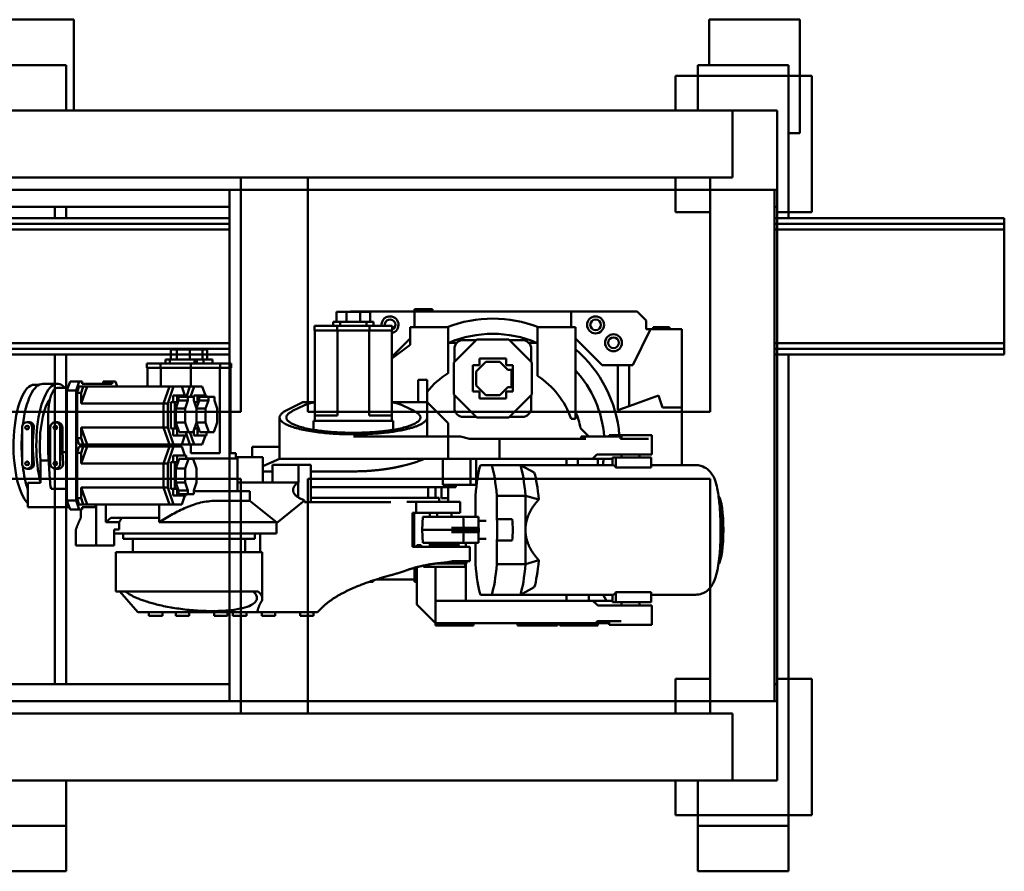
# Model space of a CAD drawing. Header units: millimetres. Extents: x 5419 to 33401, y 455 to 7585.
# Tile 21 of 23: x 25766 to 27969, y 1989 to 3896. Entities that reach past the tile are written whole.
import ezdxf

# ---------------------------------------------------------------- set-up
doc = ezdxf.new("R2010")
doc.units = ezdxf.units.MM
doc.layers.add('robots and equipment', color=7, linetype='Continuous', true_color=0xff8000)

# ---------------------------------------------------------------- blocks, each defined once
blk = doc.blocks.new('FDS_b08ea8a8-3ac8-4067-a5db-55ce0aeede3d_Asset_51E05EA1A093A3F0CCAC025669E8B9A8')
at = {"color": 0, "lineweight": 50}
for p, q in [((114.1, 505.4), (113.7, 505)), ((263.9, 505.4), (264.3, 505)), ((44, 454), (44, 354.1)), ((334, 454), (334, 354.1)), ((-260, 353), (-260, 423)), ((-85, 423), (-260, 423)), ((-85, 423), (-85, 380)), ((44, 423), (-85, 423)), ((-265, 359), (-265, 395)), ((-260, 395), (-265, 395)), ((-85, 380), (-112, 371)), ((-260, 359), (-265, 359)), ((-260, 353), (-180, 313)), ((-260, 343), (-260, 353)), ((-112, 371), (-88.1, 305)), ((-23.2, 356), (20, 356)), ((-23.2, 260), (-23.2, 356)), ((20, 348.6), (20, 356)), ((49.6, 354.1), (27, 354.1)), ((27, 275.2), (27, 354.1)), ((49.6, 354.1), (49.6, 275.2)), ((328.4, 354.1), (351, 354.1)), ((328.4, 275.2), (328.4, 354.1)), ((351, 354.1), (351, 275.2)), ((358, 356), (401.2, 356)), ((358, 286.9), (358, 356)), ((401.2, 356), (401.2, 260)), ((-300, 323), (-280, 343)), ((-280, 343), (-260, 343)), ((-15, 296.8), (-15, 348.6)), ((20, 296.8), (20, 348.6)), ((-300, 175), (-300, 323)), ((-180, 313), (-180, 305)), ((20, 328), (27, 328)), ((358, 328), (351, 328)), ((-180, 305), (-180, 280)), ((-88.1, 305), (-180, 305)), ((-88.1, 305), (-79, 280)), ((-15, 288), (-20, 288)), ((-20, 288), (-20, 285.7)), ((-15, 296.8), (-15, 285.7)), ((20, 271.4), (20, 296.8)), ((20, 288), (27, 288)), ((358, 288), (351, 288)), ((358, 286.9), (358, 235.1)), ((393, 235.1), (393, 286.9)), ((-180, 280), (-180, 244.3)), ((-79, 280), (-180, 280)), ((-20, 285.7), (-20, 271.4)), ((-20, 285.7), (-15, 285.7)), ((-20, 208), (-20, 271.4)), ((20, 233), (20, 271.4)), ((49.6, 275.2), (27, 275.2)), ((27, 268.6), (27, 275.2)), ((27, 268), (27, 268.6)), ((44, 268), (27, 268)), ((30, 223), (30, 268)), ((44, 268.6), (44, 61.8)), ((328.4, 275.2), (351, 275.2)), ((334, 268.6), (334, 61.8)), ((334, 268), (351, 268)), ((348, 223.9), (348, 268)), ((351, 275.2), (351, 268.6)), ((351, 268.6), (351, 268)), ((-180, 244.3), (-239.3, 185)), ((-23.2, 260), (-20, 260)), ((348, 254.7), (334, 247)), ((393, 260), (401.2, 260)), ((398, 229.4), (398, 260)), ((30, 223), (20, 233)), ((30, 235), (44, 235)), ((30, 15), (30, 223)), ((348, 223.9), (348, -111.2)), ((398, 235), (403, 235)), ((398, 229.4), (398, -111.2)), ((403, 150), (403, 235)), ((-38.8, 196.2), (-20, 215)), ((-20, 208), (-20, 198)), ((-15, 15), (-15, 208)), ((348, 215), (334, 215)), ((-265, 185), (-265, 100)), ((-60, 185), (-265, 185)), ((-60, 185), (-60, 175)), ((-15, 198), (-20, 198)), ((44, 190), (30, 190)), ((-300, 175), (-300, -175)), ((-265, 175), (-300, 175)), ((44, 165), (30, 165)), ((348, 165), (334, 165)), ((398, 150), (403, 150)), ((398, 145), (403, 145)), ((403, 135), (403, 145)), ((403, 135), (403, 65)), ((-265, 100), (-155.6, 100)), ((-230, 100), (-230, 80.3)), ((60.8, 92.8), (44, 61.8)), ((112.4, 73.1), (121.3, 102.8)), ((256.7, 102.8), (265.6, 73.1)), ((317.2, 92.8), (334, 61.8)), ((-237, 36), (-186, 87)), ((-187, 86), (-216, 86)), ((-186, 87), (-114, 87)), ((-114, 87), (-63, 36)), ((-84, 86), (-113, 86)), ((112.4, 9), (112.4, 73.1)), ((189, 73.1), (112.4, 73.1)), ((265.6, 73.1), (189, 73.1)), ((265.6, 73.1), (265.6, 9)), ((-236, 66), (-236, 37)), ((-120.5, 45), (-179.5, 45)), ((-179.5, 29.5), (-179.5, 45)), ((-120.5, 29.5), (-120.5, 45)), ((-64, 37), (-64, 66)), ((44, 61.8), (44, -2.3)), ((334, -2.3), (334, 61.8)), ((398, 55), (403, 55)), ((403, 55), (403, 65)), ((-237, -36), (-237, 36)), ((-195, 29.5), (-179.5, 29.5)), ((-195, 29.5), (-195, -29.5)), ((-187.5, 15.5), (-169.5, 33.5)), ((-130.5, 42), (-169.5, 42)), ((-169.5, 42), (-169.5, 33.5)), ((-130.5, 33.5), (-130.5, 42)), ((-130.5, 33.5), (-112.5, 15.5)), ((-105, 29.5), (-120.5, 29.5)), ((-105, -29.5), (-105, 29.5)), ((-63, 36), (-63, -36)), ((165.3, 43.6), (165.3, 9)), ((212.7, 43.6), (212.7, 9)), ((-187.5, -15.5), (-187.5, 15.5)), ((-112.5, 15.5), (-112.5, -15.5)), ((-15, 15), (30, 15)), ((-15, -52.5), (-15, 15)), ((30, -99.7), (30, 15)), ((165.3, 9), (112.4, 9)), ((265.6, 9), (212.7, 9)), ((-165.5, -37.5), (-187.5, -15.5)), ((-112.5, -15.5), (-134.5, -37.5)), ((44, -2.3), (44, -27.7)), ((169, -32.4), (169, -15)), ((209, -32.4), (209, -15)), ((334, -27.7), (334, -2.3)), ((-186, -87), (-237, -36)), ((-236, -37), (-236, -66)), ((-195, -29.5), (-179.5, -29.5)), ((-179.5, -29.5), (-179.5, -45)), ((-134.5, -37.5), (-165.5, -37.5)), ((-120.5, -45), (-120.5, -29.5)), ((-120.5, -29.5), (-105, -29.5)), ((-63, -36), (-114, -87)), ((-64, -66), (-64, -37)), ((30, -37.6), (88, -37.6)), ((88, -37.6), (88, -49.6)), ((112.4, -39), (160, -39)), ((184, -32.4), (160, -32.4)), ((160, -66.2), (160, -32.4)), ((184, -31.1), (184, -92.4)), ((189, -31.1), (184, -31.1)), ((189, -31.1), (189, -92.3)), ((194, -31.1), (189, -31.1)), ((194, -92.4), (194, -31.1)), ((218, -32.4), (194, -32.4)), ((218, -66.2), (218, -32.4)), ((218, -39), (265.6, -39)), ((398, -43), (403, -43)), ((403, -43), (403, -128)), ((-179.5, -45), (-120.5, -45)), ((-20, -72.5), (-15, -52.5)), ((30, -49.6), (88, -49.6)), ((88, -111.7), (88, -49.6)), ((227, -60), (218, -60)), ((227, -51.7), (259, -51.7)), ((227, -113.9), (227, -51.7)), ((259, -89.3), (259, -51.7)), ((264, -58.7), (259, -58.7)), ((264, -58.7), (264, -125.5)), ((348, -60), (264, -60)), ((272, -62.2), (264, -62.2)), ((272, -62.2), (272, -155.2)), ((-230, -80.3), (-230, -100)), ((-216, -86), (-187, -86)), ((-114, -87), (-186, -87)), ((-113, -86), (-84, -86)), ((-20, -99.7), (-20, -72.5)), ((93, -83), (88, -83)), ((93, -83), (93, -407.3)), ((151, -72.7), (126, -72.7)), ((126, -72.7), (126, -97.9)), ((151, -72.7), (151, -97.9)), ((160, -66.2), (160, -156.7)), ((218, -156.7), (218, -66.2)), ((221.5, -76.2), (223.5, -76.2)), ((221.5, -141.2), (221.5, -76.2)), ((223.5, -141.2), (223.5, -76.2)), ((223.5, -76.2), (227, -76.2)), ((223.5, -141.2), (223.5, -76.2)), ((-265, -100), (-265, -185)), ((-161.6, -100), (-265, -100)), ((-50, -100), (-97, -147)), ((-20, -100), (-50, -100)), ((-20, -99.7), (-20, -312)), ((30, -99.7), (-20, -99.7)), ((30, -99.7), (30, -153.2)), ((93, -100), (118, -100)), ((118, -115), (118, -100)), ((118, -100), (126, -100)), ((126, -171.3), (126, -97.9)), ((151, -92.7), (160, -92.7)), ((151, -171.3), (151, -97.9)), ((189, -157.7), (189, -92.3)), ((218, -92.7), (221.5, -92.7)), ((30, -111.7), (88, -111.7)), ((93, -115), (118, -115)), ((117, -128), (93, -128)), ((117, -120), (126, -120)), ((117, -120), (117, -407.3)), ((151, -124.7), (160, -124.7)), ((218, -124.7), (221.5, -124.7)), ((227, -113.9), (227, -179.9)), ((348, -128), (272, -128)), ((348, -111.2), (348, -128)), ((398, -128), (348, -128)), ((356, -170), (398, -128)), ((398, -128), (398, -111.2)), ((398, -128), (403, -128)), ((-305, -175), (-305, -135)), ((-300, -135), (-305, -135)), ((-147, -167), (-147, -147)), ((-147, -147), (-97, -147)), ((-97, -225.7), (-97, -147)), ((-97, -147), (-62.7, -147)), ((-20, -147), (-62.7, -147)), ((30, -153.2), (30, -312)), ((93, -144.5), (117, -144.5)), ((160, -140.8), (151, -140.8)), ((221.5, -140.8), (218, -140.8)), ((221.5, -141.2), (223.5, -141.2)), ((223.5, -141.2), (227, -141.2)), ((-300, -175), (-305, -175)), ((-300, -318), (-300, -175)), ((-300, -175), (-265, -175)), ((-147, -167), (-97, -167)), ((-77.2, -176.1), (-89.5, -201.2)), ((151, -171.3), (126, -171.3)), ((126, -192.4), (126, -171.3)), ((151, -179.9), (151, -171.3)), ((160, -156.7), (189, -157.7)), ((218, -156.7), (189, -157.7)), ((223.5, -160.4), (223.5, -170.3)), ((227, -160.4), (223.5, -160.4)), ((227, -160.4), (223.5, -160.4)), ((223.5, -160.4), (223.5, -170.3)), ((223.5, -170.3), (227, -170.3)), ((223.5, -170.3), (227, -170.3)), ((272, -155.2), (268.8, -155.2)), ((272.3, -170), (356, -170)), ((273.6, -175), (300, -175)), ((300, -175), (300, -170)), ((300, -175), (305, -175)), ((300, -175), (300, -261)), ((305, -175), (305, -170)), ((-265, -185), (-225, -185)), ((-239.3, -185), (-198.3, -226)), ((-225, -185), (-195, -226)), ((151, -176.3), (227, -176.3)), ((227, -179.9), (151, -179.9)), ((-257.5, -225), (-267.5, -225)), ((-267.5, -225), (-267.5, -276)), ((-257.5, -225), (-257.5, -276)), ((-257.5, -226), (-67, -226)), ((-97, -226), (-97, -225.7)), ((-67, -226), (-67, -246)), ((-67, -226), (-55, -226)), ((-35.1, -223), (-55, -223)), ((-55, -223), (-55, -243)), ((127, -228.3), (127, -379.4)), ((-67, -276.4), (-67, -246)), ((-55, -381), (-55, -243)), ((-298.8, -274.5), (-298.8, -296.5)), ((-298.8, -274.5), (-276.8, -274.5)), ((-276.8, -282.5), (-276.8, -267)), ((-267.5, -267), (-276.8, -267)), ((-276.8, -341.5), (-276.8, -282.5)), ((-276.8, -282.5), (-267.5, -282.5)), ((-267.5, -276), (-267.5, -348)), ((-257.5, -276), (-267.5, -276)), ((-257.5, -276), (-257.5, -348)), ((-257.5, -276.4), (-67, -276.4)), ((305, -268), (302.3, -268)), ((305, -276), (305, -268)), ((-298.8, -296.5), (-298.8, -327.5)), ((-298.8, -296.5), (-276.8, -296.5)), ((-298.8, -319.2), (-300, -318)), ((-298.8, -327.5), (-298.8, -349.5)), ((-298.8, -327.5), (-276.8, -327.5)), ((30, -312), (30, -477)), ((58, -312), (58, -407.3)), ((-298.8, -349.5), (-276.8, -349.5)), ((-276.8, -357), (-276.8, -341.5)), ((-267.5, -341.5), (-276.8, -341.5)), ((-267.5, -348), (-267.5, -399)), ((-257.5, -348), (-267.5, -348)), ((-257.5, -347.6), (-67, -347.6)), ((-257.5, -348), (-257.5, -399)), ((-67, -378), (-67, -347.6)), ((-276.8, -357), (-267.5, -357)), ((-67, -378), (-67, -398)), ((-55, -381), (-55, -401)), ((127, -379.4), (127, -421.3)), ((360.5, -379.4), (373, -392.2)), ((373, -392.2), (373, -485)), ((-257.5, -399), (-267.5, -399)), ((-257.5, -398), (-67, -398)), ((-97, -398.3), (-97, -398)), ((-97, -424.7), (-97, -398.3)), ((-55, -398), (-67, -398)), ((-35.1, -401), (-55, -401)), ((43, -435.1), (43, -407.3)), ((127, -407.3), (43, -407.3)), ((373, -401.1), (381, -401.1)), ((381, -401.1), (381, -431.1)), ((-78.4, -462), (-97, -424.7)), ((-89.5, -422.8), (-77.2, -447.9)), ((43, -435.1), (43, -492.7)), ((83, -435.1), (43, -435.1)), ((83, -435.1), (83, -435.2)), ((83, -435.2), (83, -436.9)), ((83, -435.2), (116.3, -435.2)), ((83, -436.9), (83, -571.2)), ((122.9, -421.3), (173.6, -484.2)), ((122.9, -421.3), (127, -421.3)), ((373, -431.1), (381, -431.1)), ((-62.7, -477), (30, -477)), ((3, -477), (3, -538.4)), ((30, -477), (46.3, -514.3)), ((124, -543.7), (172, -484.2)), ((172, -484.2), (197, -484.2)), ((172, -746.5), (172, -484.2)), ((197, -847.4), (197, -484.2)), ((83, -492.7), (43, -492.7)), ((58, -492.7), (58, -514.3)), ((373, -485), (373, -526.7)), ((373, -486.6), (381, -486.6)), ((381, -486.6), (381, -516.6)), ((26, -514.3), (26, -573.1)), ((83, -514.3), (26, -514.3)), ((238.5, -520.7), (197, -520.7)), ((238.5, -515.7), (342.8, -515.7)), ((238.5, -515.7), (238.5, -843.7)), ((326.5, -843.7), (326.5, -525.6)), ((373, -516.6), (381, -516.6)), ((373, -793.9), (373, -526.7)), ((3, -538.4), (26, -538.4)), ((102, -543.7), (124, -543.7)), ((102, -620.2), (102, -543.7)), ((124, -620.2), (124, -543.7)), ((197, -532.2), (209, -532.2)), ((209, -827.2), (209, -532.2)), ((102, -571.2), (29, -571.2)), ((29, -571.2), (29, -572.4)), ((29, -619.6), (29, -572.4)), ((209, -554.2), (238.5, -554.2)), ((373, -551.3), (381, -551.3)), ((381, -581.3), (381, -551.3)), ((-183.5, -585.6), (-183.5, -610.2)), ((-173.5, -585.6), (-183.5, -585.6)), ((-173.5, -585.6), (-173.5, -610.2)), ((-173.5, -586.7), (17, -586.7)), ((17, -575.1), (29, -575.1)), ((17, -575.1), (17, -576.3)), ((17, -586.7), (17, -576.3)), ((26, -575.1), (26, -573.1)), ((29, -573.1), (26, -573.1)), ((373, -581.3), (381, -581.3)), ((373, -593.7), (381, -593.7)), ((381, -593.7), (381, -623.7)), ((-173.5, -610.2), (-183.5, -610.2)), ((-183.5, -610.2), (-183.5, -675.6)), ((-173.5, -610.2), (-173.5, -675.6)), ((-173.5, -611), (17, -611)), ((17, -621.4), (17, -611)), ((-192.8, -647.5), (-192.8, -627.3)), ((-192.8, -627.3), (-183.5, -627.3)), ((-109.2, -623), (-109.2, -636.4)), ((-100.7, -623), (-109.2, -623)), ((-109.2, -636.4), (-100.7, -636.4)), ((-109.2, -657.1), (-109.2, -636.4)), ((-100.7, -623), (-82.7, -616.9)), ((-100.7, -636.4), (-100.7, -657.1)), ((-82.7, -642.5), (-100.7, -636.4)), ((-82.7, -616.9), (-51.6, -616.9)), ((-51.6, -616.9), (-29.7, -624.4)), ((-29.7, -635), (-51.6, -642.5)), ((-29.7, -624.4), (-29.7, -635)), ((-29.7, -635), (-29.7, -655.7)), ((17, -621.4), (17, -647.1)), ((29, -619.6), (29, -645.3)), ((102, -620.2), (102, -669)), ((373, -623.7), (381, -623.7)), ((-214.8, -639.1), (-214.8, -649.7)), ((-214.8, -639.1), (-192.8, -639.1)), ((-214.8, -649.7), (-214.8, -677.9)), ((-214.8, -649.7), (-192.8, -649.7)), ((-192.8, -662), (-192.8, -647.5)), ((-183.5, -647.5), (-192.8, -647.5)), ((-132.2, -649.9), (-112.2, -643.1)), ((-132.2, -668.3), (-132.2, -649.9)), ((-109.2, -640.3), (-112.2, -640.3)), ((-112.2, -640.3), (-112.2, -660.5)), ((-112.2, -669.2), (-112.2, -660.5)), ((-96.7, -660.5), (-112.2, -660.5)), ((-109.2, -657.1), (-100.7, -657.1)), ((-83.3, -663), (-100.7, -657.1)), ((-96.7, -665.8), (-96.7, -660.5)), ((-82.7, -642.5), (-82.7, -662.8)), ((-51.6, -642.5), (-82.7, -642.5)), ((-51.6, -642.5), (-51.6, -662.8)), ((-29.7, -655.7), (-51.1, -663)), ((-37.7, -665.8), (-37.7, -660.5)), ((-37.7, -660.5), (-22.2, -660.5)), ((-22.2, -640.3), (-29.7, -640.3)), ((-22.2, -660.5), (-22.2, -640.3)), ((-22.2, -643.1), (-2.2, -649.9)), ((-22.2, -669.2), (-22.2, -660.5)), ((-2.2, -649.9), (-2.2, -668.3)), ((17, -675.6), (17, -647.1)), ((29, -686.3), (29, -645.3)), ((-214.8, -677.9), (-214.8, -707.1)), ((-214.8, -677.9), (-192.8, -677.9)), ((-192.8, -667.3), (-192.8, -662)), ((-183.5, -662), (-192.8, -662)), ((-192.8, -722.8), (-192.8, -667.3)), ((-192.8, -667.3), (-183.5, -667.3)), ((-183.5, -675.6), (-183.5, -743.3)), ((-173.5, -675.6), (-183.5, -675.6)), ((-173.5, -675.6), (-173.5, -743.3)), ((-173.5, -675.6), (-132.2, -675.6)), ((-109.2, -676.2), (-132.2, -668.3)), ((-132.2, -677.7), (-132.2, -668.3)), ((-132.2, -677.7), (-109.2, -685.6)), ((-132.2, -695.9), (-132.2, -677.7)), ((-132.2, -677.7), (-109.2, -685.6)), ((-109.2, -669.2), (-112.2, -669.2)), ((-109.2, -669), (-109.2, -682.4)), ((-100.7, -669), (-109.2, -669)), ((-109.2, -682.4), (-100.7, -682.4)), ((-109.2, -703), (-109.2, -682.4)), ((-100.7, -669), (-82.7, -662.8)), ((-100.7, -682.4), (-100.7, -703)), ((-82.7, -688.5), (-100.7, -682.4)), ((-96.7, -665.8), (-96.7, -667.6)), ((-96.7, -665.8), (-91.3, -665.8)), ((-82.7, -662.8), (-51.6, -662.8)), ((-51.6, -662.8), (-29.7, -670.4)), ((-29.7, -681), (-51.6, -688.5)), ((-43, -665.8), (-37.7, -665.8)), ((-37.7, -665.8), (-37.7, -667.6)), ((-33, -669.2), (-22.2, -669.2)), ((-2.2, -668.3), (-29.7, -677.7)), ((-29.7, -670.4), (-29.7, -681)), ((-29.7, -681), (-29.7, -701.7)), ((-27.1, -686.3), (-2.2, -677.7)), ((-27.1, -686.3), (-2.2, -677.7)), ((-2.2, -677.7), (-2.2, -668.3)), ((-2.2, -675.6), (17, -675.6)), ((-2.2, -695.9), (-2.2, -677.7)), ((29.7, -670.4), (51.6, -662.8)), ((29.7, -681), (29.7, -670.4)), ((29.7, -681), (29.7, -701.7)), ((51.6, -688.5), (29.7, -681)), ((51.6, -662.8), (82.7, -662.8)), ((82.7, -662.8), (100.7, -669)), ((100.7, -682.4), (82.7, -688.5)), ((109.2, -669), (100.7, -669)), ((100.7, -682.4), (109.2, -682.4)), ((100.7, -682.4), (100.7, -703)), ((109.2, -682.4), (109.2, -669)), ((109.2, -703), (109.2, -682.4)), ((373, -679.2), (381, -679.2)), ((381, -679.2), (381, -709.2)), ((-132.2, -695.9), (-112.2, -689)), ((-132.2, -714.3), (-132.2, -695.9)), ((-109.2, -686.3), (-112.2, -686.3)), ((-112.2, -686.3), (-112.2, -706.4)), ((-109.2, -703), (-100.7, -703)), ((-82.7, -709.2), (-100.7, -703)), ((-82.7, -688.5), (-82.7, -709.2)), ((-51.6, -688.5), (-82.7, -688.5)), ((-51.6, -688.5), (-51.6, -709.2)), ((-29.7, -701.7), (-51.6, -709.2)), ((-22.2, -686.3), (-29.7, -686.3)), ((-22.2, -706.4), (-22.2, -686.3)), ((-22.2, -689), (-2.2, -695.9)), ((-2.2, -695.9), (-2.2, -714.3)), ((2.2, -695.9), (22.2, -689)), ((2.2, -714.3), (2.2, -695.9)), ((29.7, -686.3), (22.2, -686.3)), ((22.2, -686.3), (22.2, -706.4)), ((51.6, -709.2), (29.7, -701.7)), ((51.6, -688.5), (51.6, -709.2)), ((82.7, -688.5), (51.6, -688.5)), ((82.7, -688.5), (82.7, -709.2)), ((100.7, -703), (82.7, -709.2)), ((100.7, -703), (109.2, -703)), ((109.2, -686.3), (112.2, -686.3)), ((112.2, -706.4), (112.2, -686.3)), ((112.2, -689), (132.2, -695.9)), ((132.2, -695.9), (132.2, -714.3)), ((-214.8, -707.1), (-214.8, -720.2)), ((-214.8, -707.1), (-192.8, -707.1)), ((-214.8, -720.2), (-192.8, -720.2)), ((-192.8, -732), (-192.8, -722.8)), ((-183.5, -722.8), (-192.8, -722.8)), ((-132.2, -723.7), (-132.2, -714.3)), ((-94.1, -727.3), (-132.2, -714.3)), ((-132.2, -907.7), (-132.2, -723.7)), ((-94.1, -736.7), (-132.2, -723.7)), ((-94.1, -736.7), (-132.2, -723.7)), ((-112.2, -715.2), (-112.2, -706.4)), ((-96.7, -706.4), (-112.2, -706.4)), ((-96.7, -715.2), (-112.2, -715.2)), ((-96.7, -711.7), (-96.7, -706.4)), ((-96.7, -711.7), (-96.7, -720.5)), ((-96.7, -711.7), (-37.7, -711.7)), ((-96.7, -720.5), (-37.7, -720.5)), ((-51.6, -709.2), (-82.7, -709.2)), ((-2.2, -714.3), (-40.3, -727.3)), ((-2.2, -723.7), (-40.3, -736.7)), ((-2.2, -723.7), (-40.3, -736.7)), ((-37.7, -711.7), (-37.7, -706.4)), ((-37.7, -706.4), (-22.2, -706.4)), ((-37.7, -711.7), (-37.7, -720.5)), ((-37.7, -715.2), (-22.2, -715.2)), ((-22.2, -715.2), (-22.2, -706.4)), ((-2.2, -723.7), (-2.2, -714.3)), ((-2.2, -907.7), (-2.2, -723.7)), ((2.2, -723.7), (2.2, -714.3)), ((40.3, -727.3), (2.2, -714.3)), ((2.2, -907.7), (2.2, -723.7)), ((40.3, -736.7), (2.2, -723.7)), ((40.3, -736.7), (2.2, -723.7)), ((22.2, -706.4), (22.2, -715.2)), ((22.2, -706.4), (37.7, -706.4)), ((22.2, -715.2), (37.7, -715.2)), ((37.7, -706.4), (37.7, -711.7)), ((37.7, -711.7), (96.7, -711.7)), ((37.7, -720.5), (37.7, -711.7)), ((37.7, -720.5), (96.7, -720.5)), ((82.7, -709.2), (51.6, -709.2)), ((132.2, -714.3), (94.1, -727.3)), ((132.2, -723.7), (94.1, -736.7)), ((132.2, -723.7), (94.1, -736.7)), ((96.7, -706.4), (112.2, -706.4)), ((96.7, -711.7), (96.7, -706.4)), ((96.7, -711.7), (96.7, -720.5)), ((96.7, -715.2), (112.2, -715.2)), ((112.2, -715.2), (112.2, -706.4)), ((132.2, -723.7), (132.2, -714.3)), ((132.2, -907.7), (132.2, -723.7)), ((373, -709.2), (381, -709.2)), ((-192.8, -732), (-183.5, -732)), ((-183.5, -743.3), (-183.5, -773.8)), ((-173.5, -743.3), (-183.5, -743.3)), ((-173.5, -742.6), (-132.2, -742.6)), ((-173.5, -743.3), (-173.5, -773.8)), ((-94.1, -736.7), (-94.1, -727.3)), ((-40.3, -727.3), (-94.1, -727.3)), ((-94.1, -920.7), (-94.1, -736.7)), ((-40.3, -736.7), (-94.1, -736.7)), ((-40.3, -736.7), (-94.1, -736.7)), ((-40.3, -736.7), (-40.3, -727.3)), ((-40.3, -920.7), (-40.3, -736.7)), ((-2.2, -742.6), (2.2, -742.6)), ((40.3, -736.7), (40.3, -727.3)), ((94.1, -727.3), (40.3, -727.3)), ((40.3, -920.7), (40.3, -736.7)), ((94.1, -736.7), (40.3, -736.7)), ((94.1, -736.7), (40.3, -736.7)), ((94.1, -736.7), (94.1, -727.3)), ((94.1, -920.7), (94.1, -736.7)), ((132.2, -746.5), (162, -746.5)), ((162, -854.6), (162, -746.5)), ((172, -746.5), (162, -746.5)), ((373, -739.3), (381, -739.3)), ((381, -769.3), (381, -739.3)), ((373, -769.3), (381, -769.3)), ((-173.5, -773.8), (-183.5, -773.8)), ((-173.5, -772.7), (-132.2, -772.7)), ((-2.2, -772.7), (2.2, -772.7)), ((209, -805.2), (238.5, -805.2)), ((326.5, -834.5), (373, -793.9)), ((172, -835.8), (172, -865.8)), ((188, -835.8), (172, -835.8)), ((188, -847.4), (188, -835.8)), ((197, -827.2), (209, -827.2)), ((-132.2, -840.8), (-143, -844.5)), ((-143, -851.4), (-143, -844.5)), ((-143, -851.4), (-143, -872)), ((-143, -851.4), (-138, -851.4)), ((-138, -851.4), (-138, -918.4)), ((0, -842.8), (-2.2, -842.1)), ((2.2, -842.4), (-1.3, -842.4)), ((0, -842.8), (0, -875)), ((172, -865.8), (162, -854.6)), ((188, -847.4), (224, -847.4)), ((224, -887.3), (224, -847.4)), ((238.5, -843.7), (326.5, -843.7)), ((-143, -872), (-138, -872)), ((132.2, -865.8), (172, -865.8)), ((138, -887.2), (132.2, -887.2)), ((138, -890), (132.2, -888)), ((138, -890), (138, -887.2)), ((138, -887.3), (224, -887.3)), ((138, -890), (138, -918.4)), ((224, -887.3), (224, -933)), ((-143, -925.3), (-143, -918.4)), ((-138, -918.4), (-143, -918.4)), ((-132.2, -907.7), (-132.2, -915.8)), ((-132.2, -907.7), (-94.1, -920.7)), ((-132.2, -915.8), (-132.2, -925.2)), ((-118, -920.7), (-118, -930.1)), ((-118, -920.7), (-94.1, -920.7)), ((-40.3, -920.7), (-2.2, -907.7)), ((-40.3, -920.7), (-16.4, -920.7)), ((-16.4, -920.7), (-16.4, -930.1)), ((-2.2, -915.8), (-2.2, -907.7)), ((-2.2, -915.8), (-2.2, -925.2)), ((2.2, -907.7), (2.2, -915.8)), ((2.2, -907.7), (40.3, -920.7)), ((2.2, -915.8), (2.2, -925.2)), ((16.4, -920.7), (16.4, -930.1)), ((16.4, -920.7), (40.3, -920.7)), ((94.1, -920.7), (132.2, -907.7)), ((94.1, -920.7), (118, -920.7)), ((118, -920.7), (118, -930.1)), ((132.2, -915.8), (132.2, -907.7)), ((132.2, -915.8), (132.2, -925.2)), ((143, -918.4), (138, -918.4)), ((143, -925.3), (143, -918.4)), ((143, -922), (162, -922)), ((-143, -925.3), (-143, -945.9)), ((-143, -925.3), (-123, -932.1)), ((-143, -945.9), (-123, -952.8)), ((-123, -952.8), (-123, -932.1)), ((123, -932.1), (-123, -932.1)), ((-118, -930.1), (-16.4, -930.1)), ((16.4, -930.1), (118, -930.1)), ((123, -932.1), (143, -925.3)), ((123, -952.8), (123, -932.1)), ((123, -952.8), (143, -945.9)), ((143, -945.9), (143, -925.3)), ((188.9, -933), (224, -933)), ((-129.2, -973.6), (-129.2, -950.7)), ((-123, -952.8), (123, -952.8)), ((15, -962.9), (-40, -962.9)), ((40, -967.6), (-40, -967.6)), ((15, -962.9), (15, -952.8)), ((40, -961.4), (15, -962.9)), ((96.7, -988.3), (96.7, -952.8)), ((138, -947.6), (138, -1040)), ((-138, -1007.1), (-138, -974.2)), ((-52, -974.2), (-52, -978.9)), ((-40, -990.2), (40, -990.2)), ((15, -994.9), (15, -990.2)), ((15, -994.9), (76.2, -991.2)), ((52, -971.9), (52, -978.9)), ((-67.2, -994.9), (15, -994.9)), ((33.5, -993.7), (33.5, -1011.8)), ((33.5, -1011.8), (83.3, -1011.8)), ((83.3, -1011.8), (83.3, -1040)), ((-136, -1025.8), (-136, -1015.1)), ((40, -1030.6), (-40, -1030.6)), ((-52, -1036.7), (-52, -1041.9)), ((-40, -1053.1), (40, -1053.1)), ((52, -1036.7), (52, -1041.9)), ((138, -1040), (83.3, -1040))]:
    blk.add_line(p, q, dxfattribs=at)
for centre, radius in [((-230, 270), 19), ((-230, 270), 12), ((-270, 230), 19), ((-270, 230), 12)]:
    blk.add_circle(centre, radius, dxfattribs=at)
at = {"color": 0, "lineweight": 50, "extrusion": (0, 0, -1)}
for centre, radius, start, end in [((0, 0), 284, 40.6479, 85.3143), ((0, 0), 250, 47.7314, 85.4114), ((0, 0), 250, 96.8921, 100.1369), ((0, 0), 200, 67.6684, 78.8138), ((0, 0), 284, 338.9231, 21.0769), ((0, 0), 250, 336.9261, 23.0739), ((0, 0), 190, 309.3141, 328.2431), ((270, -230), 19, 262.4392, 167.8468)]:
    blk.add_arc(centre, radius, start, end, dxfattribs=at)
at = {"color": 0, "lineweight": 50}
for centre, radius, start, end in [((0, 0), 185, 108.9246, 147.2796), ((-216, 66), 20, 90, 180), ((-84, 66), 20, 360, 90), ((-216, -66), 20, 180, 270), ((-84, -66), 20, 270, 0), ((-270, -230), 12, 24.6243, 282.0247)]:
    blk.add_arc(centre, radius, start, end, dxfattribs=at)
at = {"color": 0, "lineweight": 50, "extrusion": (0, 0, -1)}
for centre, major_axis, ratio, start_param, end_param in [((189, 503.3), (-76, 0), 0.165654, 0.168774, 2.972818), ((189, -15), (164, 0), 0.165654, 3.627725, 4.226256), ((189, -15), (164, 0), 0.165654, 5.198522, 5.797053), ((189, -15), (-164, 0), 0.165654, 5.198522, 5.797053), ((189, -15), (-164, 0), 0.165654, 3.627725, 4.226256), ((0, -884.9), (29, 0), 0.34202, 4.712389, 4.787464), ((-40, -978.9), (-4.25, 0), 0.939693, 3.141593, 9.424778), ((-40, -972.1), (-4.25, 0), 0.939693, 4.157238, 5.26754), ((40, -978.9), (-4.25, 0), 0.939693, 3.141593, 9.424778), ((40, -972.1), (-4.25, 0), 0.939693, 4.157238, 5.26754), ((0, -981.7), (-138, 0), 0.34202, 4.418314, 5.006464), ((-40, -1041.9), (-4.25, 0), 0.939693, 3.141593, 9.424778), ((-40, -1035.1), (-4.25, 0), 0.939693, 4.157238, 5.26754), ((40, -1041.9), (-4.25, 0), 0.939693, 3.141593, 9.424778), ((40, -1035.1), (-4.25, 0), 0.939693, 4.157238, 5.26754)]:
    blk.add_ellipse(centre, major_axis=major_axis, ratio=ratio, start_param=start_param, end_param=end_param, dxfattribs=at)
at = {"color": 0, "lineweight": 50}
for centre, major_axis, ratio, start_param, end_param in [((189, 498.3), (-81, 0), 0.165654, 3.774919, 5.649859), ((189, 268.6), (-145, 0), 0.165654, 6.003699, 6.283185), ((189, 268.6), (145, 0), 0.165654, 0, 0.279486), ((189, 81.6), (-145, 0), 0.165654, 5.198522, 5.797053), ((189, 81.6), (-145, 0), 0.165654, 3.627725, 4.226256), ((189, 49.1), (-164, 0), 0.165654, 5.198522, 5.797053), ((189, 49.1), (-164, 0), 0.165654, 3.627725, 4.226256), ((189, 36.3), (-50, 0), 0.165654, 4.217455, 5.207323), ((189, 1.8), (-50, 0), 0.165654, 4.217455, 5.207323), ((172, -523.7), (201.5, -334.8), 0.564721, 5.429806, 5.466003), ((-67.2, -898.5), (82.5, 0), 0.34202, 3.805032, 4.04895), ((-67.2, -898.5), (82.5, 0), 0.34202, 5.375828, 5.619746), ((67.2, -898.5), (82.5, 0), 0.34202, 3.805032, 4.04895), ((67.2, -898.5), (82.5, 0), 0.34202, 5.375828, 5.619746), ((-67.2, -907.9), (82.5, 0), 0.34202, 3.805032, 4.04895), ((-67.2, -907.9), (82.5, 0), 0.34202, 5.375828, 5.619746), ((67.2, -907.9), (82.5, 0), 0.34202, 3.805032, 4.04895), ((67.2, -907.9), (82.5, 0), 0.34202, 5.375828, 5.619746), ((0, -974.2), (-138, 0), 0.34202, 5.923625, 8.502298), ((-40, -974.2), (-12, 0), 0.939693, 4.712389, 6.283185), ((-40, -978.9), (-12, 0), 0.939693, 4.712389, 7.853982), ((40, -978.9), (12, 0), 0.939693, 4.712389, 7.853982), ((-67.2, -973.6), (-62, 0), 0.34202, 0, 1.570796), ((0, -974.2), (115, 0), 0.34202, 3.572043, 5.008352), ((67.2, -973.6), (52, 0), 0.34202, 4.886922, 5.315535), ((0, -1007.1), (-138, 0), 0.34202, 0, 1.229544), ((0, -1025.8), (-136, 0), 0.34202, 0, 2.832943), ((-40, -1041.9), (-12, 0), 0.939693, 4.712389, 7.853982), ((40, -1041.9), (12, 0), 0.939693, 4.712389, 7.853982), ((0, -1007.1), (138, 0), 0.34202, 4.495186, 4.929592), ((0, -1007.1), (138, 0), 0.34202, 5.053641, 5.511206)]:
    blk.add_ellipse(centre, major_axis=major_axis, ratio=ratio, start_param=start_param, end_param=end_param, dxfattribs=at)
for points, knots in [([(334, 454), (334, 458.7), (333.1, 463.4), (330.1, 472), (328, 475.7), (323, 482.4), (320.2, 485), (313.7, 490.3), (310.3, 492.2), (299.1, 497.6), (292, 499.6), (271.4, 504.3), (256.7, 506.3), (228.3, 508.7), (215.4, 509.3), (189.5, 509.8), (176.5, 509.7), (151.4, 508.7), (139.2, 507.9), (116.1, 505.5), (105.4, 503.9), (83.3, 499.1), (74, 498.9), (57.3, 484.5), (55.3, 482.6), (50.4, 476.5), (47.4, 471.5), (44.6, 461.7), (44, 457.8), (44, 454)], [0, 0, 0, 0, 0.05764, 0.05764, 0.121202, 0.121202, 0.202729, 0.202729, 0.326528, 0.326528, 0.628212, 0.628212, 1.1035, 1.1035, 1.454029, 1.454029, 1.792904, 1.792904, 2.133463, 2.133463, 2.491757, 2.491757, 2.95134, 2.95134, 3.008911, 3.008911, 3.094787, 3.094787, 3.141593, 3.141593, 3.141593, 3.141593]), ([(124, -620.2), (124, -625.9), (124.4, -631.5), (125.7, -642.7), (126.7, -648.2), (129.3, -659.2), (130.9, -664.6), (133.7, -672.7), (134.6, -675.4), (136.7, -680.8), (137.8, -683.4), (141.1, -691.3), (143.5, -696.5), (148.6, -706.8), (151.3, -711.8), (156.9, -721.9), (159.8, -726.9), (165.8, -736.8), (168.9, -741.7), (172, -746.5)], [0.0000003, 0.0000003, 0.0000003, 0.0000003, 0.0186891, 0.0186891, 0.0373779, 0.0373779, 0.0560667, 0.0560667, 0.0654111, 0.0654111, 0.0747555, 0.0747555, 0.0934443, 0.0934443, 0.1121332, 0.1121332, 0.130822, 0.130822, 0.1495108, 0.1495108, 0.1495108, 0.1495108]), ([(-40, -1026.9), (-40.8, -1026.8), (-41.5, -1026.8), (-42.7, -1026.8), (-43, -1026.9), (-43.8, -1027), (-44.2, -1027.1), (-45.2, -1027.4), (-45.9, -1027.6), (-46.9, -1028.1), (-47.2, -1028.3), (-47.8, -1028.7), (-48.1, -1028.9), (-48.9, -1029.5), (-49.4, -1030), (-50.1, -1030.8), (-50.3, -1031.1), (-50.7, -1031.7), (-50.9, -1032.1), (-51.3, -1033), (-51.6, -1033.7), (-51.8, -1034.8), (-51.9, -1035.2), (-52, -1035.9), (-52, -1036.3), (-52, -1036.7), (-52, -1036.7)], [0, 0, 0, 0, 0.00241187, 0.00241187, 0.0036178, 0.0036178, 0.00482374, 0.00482374, 0.00723561, 0.00723561, 0.00844154, 0.00844154, 0.00964748, 0.00964748, 0.01205934, 0.01205934, 0.01326528, 0.01326528, 0.01447121, 0.01447121, 0.01688308, 0.01688308, 0.01808902, 0.01808902, 0.01929495, 0.0193155, 0.0193155, 0.0193155, 0.0193155]), ([(52, -1036.7), (52, -1036.3), (52, -1035.9), (51.9, -1035.2), (51.8, -1034.8), (51.6, -1033.7), (51.4, -1033.1), (50.9, -1032.1), (50.7, -1031.8), (50.3, -1031.2), (50.1, -1030.9), (49.7, -1030.3), (49.4, -1030.1), (48.9, -1029.6), (48.7, -1029.3), (47.8, -1028.7), (47.2, -1028.3), (46.3, -1027.8), (45.9, -1027.7), (45.2, -1027.4), (44.9, -1027.3), (43.8, -1027), (43.1, -1026.9), (41.6, -1026.8), (40.8, -1026.8), (40, -1026.9)], [0.0193155, 0.0193155, 0.0193155, 0.0193155, 0.02050089, 0.02050089, 0.02170682, 0.02170682, 0.02411869, 0.02411869, 0.02532462, 0.02532462, 0.02653056, 0.02653056, 0.02773649, 0.02773649, 0.02894243, 0.02894243, 0.0313543, 0.0313543, 0.03256023, 0.03256023, 0.03376617, 0.03376617, 0.03617803, 0.03617803, 0.0385899, 0.0385899, 0.0385899, 0.0385899])]:
    blk.add_open_spline(points, degree=3, knots=knots, dxfattribs=at)
for points in [[(358, 235.1), (354.7, 231.3), (351.4, 227.6), (348, 223.9)], [(398, 229.4), (396.3, 231.3), (394.6, 233.2), (393, 235.1)], [(160, -66.2), (168, -65.9), (176, -65.5), (184, -65.2)], [(194, -65.2), (202, -65.5), (210, -65.9), (218, -66.2)]]:
    blk.add_open_spline(points, degree=3, dxfattribs=at)
for points, weights in [([(121.3, 102.8), (142.2, 83.2), (165.3, 73.1), (189, 73.1)], [1, 0.980403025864, 0.980403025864, 1]), ([(189, 73.1), (212.7, 73.1), (235.8, 83.2), (256.7, 102.8)], [1, 0.980403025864, 0.980403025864, 1]), ([(259, -89.3), (260.8, -97.2), (262.1, -105.6), (262.8, -113.9)], [1, 0.984077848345, 0.984077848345, 1]), ([(262.8, -113.9), (265.3, -142.5), (271, -170), (279.2, -192.4)], [1, 0.952007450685, 0.952007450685, 1]), ([(-62.7, -147), (-40.6, -147), (-25, -215.3), (-25, -312)], [1, 0.804737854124, 0.804737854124, 1]), ([(58, -312), (58, -252), (48.2, -196.4), (30, -153.2)], [1, 0.951668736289, 0.951668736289, 1]), ([(279.2, -192.4), (283.3, -203.5), (287, -215.5), (290.4, -228.3)], [1, 0.995930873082, 0.995930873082, 1]), ([(-89.5, -201.2), (-92.4, -207), (-94.9, -215.3), (-97, -225.7)], [1, 0.985923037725, 0.985923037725, 1]), ([(290.4, -228.3), (309.4, -299.4), (334, -352.4), (360.5, -379.4)], [1, 0.951121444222, 0.951121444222, 1]), ([(-25, -312), (-25, -445.6), (-50.7, -517.7), (-78.4, -462)], [1, 0.693242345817, 0.693242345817, 1]), ([(-97, -398.3), (-94.9, -408.7), (-92.4, -417), (-89.5, -422.8)], [1, 0.985923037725, 0.985923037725, 1]), ([(122.9, -421.3), (112.7, -449), (98.6, -454.5), (83, -436.9)], [1, 0.943758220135, 0.943758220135, 1]), ([(349.9, -517.9), (342.7, -513.2), (334.7, -515.9), (326.5, -525.6)], [1, 0.978232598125, 0.978232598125, 1]), ([(326.5, -536.8), (414.9, -432.9), (414.9, -718.5), (326.5, -822.5)], [1, 0.333333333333, 0.333333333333, 1]), ([(373, -526.7), (365.1, -525.6), (357.3, -522.7), (349.9, -517.9)], [1, 0.998671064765, 0.998671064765, 1]), ([(162, -922), (171.8, -926.5), (180.8, -930.2), (188.9, -933)], [1, 0.998276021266, 0.998276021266, 1]), ([(52, -971.9), (52, -964.4), (46, -961), (40, -961.4)], [0.5, 0.5, 0.666666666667, 1])]:
    blk.add_rational_spline(points, weights, degree=3, dxfattribs=at)
blk.add_rational_spline([(-77.2, -447.9), (-51.9, -499.5), (-28.4, -434), (-28.4, -312), (-28.4, -190), (-51.9, -124.5), (-77.2, -176.1)], [1, 0.691533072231, 0.691533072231, 1, 0.691533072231, 0.691533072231, 1], degree=3, knots=[1.134464, 1.134464, 1.134464, 1.134464, 3.141593, 3.141593, 3.141593, 5.148721, 5.148721, 5.148721, 5.148721], dxfattribs=at)
blk = doc.blocks.new('FDS_8be02bf9-7e55-448f-9150-6112b9b77165_Asset_BCCFAC651B3D9AC939A81F489FFE1B83')
at = {"color": 0, "lineweight": 50}
for p, q in [((-827.5, 2272.5), (-827.5, 2577.5)), ((-827.5, 2577.5), (-522.5, 2577.5)), ((-522.5, 2577.5), (-522.5, 2500)), ((522.5, 2577.5), (522.5, 2500)), ((827.5, 2577.5), (522.5, 2577.5)), ((827.5, 2272.5), (827.5, 2577.5)), ((-750, 2400), (-750, 2500)), ((-750, 2500), (750, 2500)), ((750, 2500), (750, 2400)), ((-750, -2400), (-750, 2400)), ((-750, 2400), (-600, 2400)), ((-600, 2400), (-600, -2400)), ((600, -2400), (600, 2400)), ((600, 2400), (750, 2400)), ((750, 2400), (750, -2400)), ((-600, 2350), (-75, 2350)), ((-522.5, 2350), (-522.5, 2272.5)), ((-75, 2350), (-75, 1450)), ((75, 2350), (600, 2350)), ((75, 2350), (75, 1450)), ((522.5, 2350), (522.5, 2272.5)), ((-750, 2272.5), (-827.5, 2272.5)), ((-522.5, 2272.5), (-600, 2272.5)), ((522.5, 2272.5), (600, 2272.5)), ((750, 2272.5), (827.5, 2272.5)), ((-600, 1450), (-75, 1450)), ((75, 1450), (600, 1450)), ((-600, 1300), (-75, 1300)), ((-75, 1300), (-75, 75)), ((75, 1300), (600, 1300)), ((75, 1300), (75, 75))]:
    blk.add_line(p, q, dxfattribs=at)
blk = doc.blocks.new('FDS_84d33694-0f5f-45f9-aa20-1e812fb72d0b_Asset_E528F84B44C190733B084EE9AA8B0518')
at = {"color": 0, "lineweight": 50}
for p, q in [((-508.7, 3008), (-496, 3008)), ((-508.7, 2494), (-508.7, 3008)), ((-496, 3008), (-483.3, 3008)), ((-496, 2494), (-496, 3008)), ((-483.3, 3008), (-229.3, 3008)), ((-483.3, 2754), (-483.3, 3008)), ((-229.3, 3008), (-216.6, 3008)), ((-229.3, 2754), (-229.3, 3008)), ((-216.6, 3008), (-203.9, 3008)), ((-216.6, 2494), (-216.6, 3008)), ((-203.9, 2494), (-203.9, 3008)), ((-483.3, 2754), (-483.3, 2494)), ((-229.3, 2754), (-229.3, 2494)), ((-953.2, 2550.8), (-953.2, 2347.6)), ((-699.2, 2550.8), (-953.2, 2550.8)), ((-699.2, 2525.4), (-699.2, 2550.8)), ((-851.6, 2322.2), (-851.6, 2525.4)), ((-508.7, 2525.4), (-851.6, 2525.4)), ((851.6, 2525.4), (-203.9, 2525.4)), ((851.6, 2525.4), (953.2, 2525.4)), ((851.6, 2322.2), (851.6, 2525.4)), ((953.2, 2525.4), (953.2, 2322.2)), ((-750, 2500), (-750, -2500)), ((-572.2, 2500), (-750, 2500)), ((-572.2, 2500), (-572.2, -2500)), ((-534.1, 2500), (-572.2, 2500)), ((-572.2, 2494), (-483.3, 2494)), ((-508.7, 2500), (-534.1, 2500)), ((-534.1, 2494), (-534.1, 2500)), ((-229.3, 2494), (-483.3, 2494)), ((-229.3, 2494), (572.2, 2494)), ((534.1, 2500), (-203.9, 2500)), ((534.1, 2494), (534.1, 2500)), ((534.1, 2500), (572.2, 2500)), ((572.2, 2500), (572.2, -2500)), ((572.2, 2500), (750, 2500)), ((750, 2500), (750, -2500)), ((-953.2, 2347.6), (-851.6, 2347.6)), ((-750, 2322.2), (-851.6, 2322.2)), ((851.6, 2322.2), (750, 2322.2)), ((953.2, 2322.2), (851.6, 2322.2)), ((572.2, 1274.8), (-572.2, 1274.8)), ((-534.1, -1274.8), (-534.1, 1274.8)), ((-508.7, 254), (-508.7, 1274.8)), ((-496, 254), (-496, 1274.8)), ((-483.3, 254), (-483.3, 1274.8)), ((-229.3, 254), (-229.3, 1274.8)), ((-216.6, 254), (-216.6, 1274.8)), ((-203.9, 254), (-203.9, 1274.8)), ((534.1, -1274.8), (534.1, 1274.8)), ((-953.2, 926.5), (-953.2, 723.3)), ((-750, 926.5), (-953.2, 926.5)), ((-851.6, 706.3), (-851.6, 909.5)), ((-750, 909.5), (-851.6, 909.5)), ((-508.7, 909.5), (-534.1, 909.5)), ((534.1, 909.5), (-203.9, 909.5)), ((851.6, 909.5), (750, 909.5)), ((851.6, 909.5), (953.2, 909.5)), ((851.6, 706.3), (851.6, 909.5)), ((953.2, 909.5), (953.2, 706.3)), ((-508.7, 884.1), (-534.1, 884.1)), ((534.1, 884.1), (-203.9, 884.1))]:
    blk.add_line(p, q, dxfattribs=at)

msp = doc.modelspace()

# ---------------------------------------------------------------- block references
at = {"layer": 'robots and equipment', "rotation": 270}
for name, p in [('FDS_84d33694-0f5f-45f9-aa20-1e812fb72d0b_Asset_E528F84B44C190733B084EE9AA8B0518', (24960.8, 2942.5, 770)), ('FDS_8be02bf9-7e55-448f-9150-6112b9b77165_Asset_BCCFAC651B3D9AC939A81F489FFE1B83', (24960.8, 2942.5)), ('FDS_b08ea8a8-3ac8-4067-a5db-55ce0aeede3d_Asset_51E05EA1A093A3F0CCAC025669E8B9A8', (26824.5, 2942.5, 1278))]:
    msp.add_blockref(name, p, dxfattribs=at)

doc.saveas('drawing.dxf')
